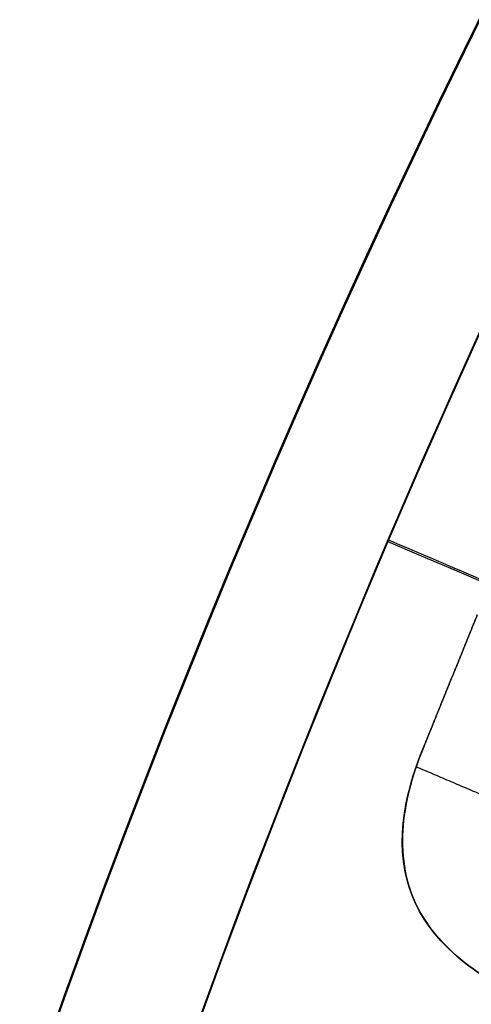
# Model space of a CAD drawing. Header units: millimetres. Extents: x -34.2 to 34.2, y -30.9 to 31.1.
# Tile 27 of 77: x -16.8 to -15.9, y 6.1 to 8. Entities that reach past the tile are written whole.
import ezdxf

# ---------------------------------------------------------------- set-up
doc = ezdxf.new("R2010")
doc.units = ezdxf.units.MM
for name, color, linetype, true_color in [('COTAS', 252, 'Continuous', 0x696969), ('IGES level 1', 7, 'Continuous', 0xe5eaed), ('IGES level 14', 7, 'Continuous', 0xffffff), ('IGES level 3', 7, 'Continuous', 0xe5eaed), ('IGES level 5', 7, 'Continuous', 0xe5eaed), ('IGES level 8', 7, 'Continuous', 0xcad1ee)]:
    doc.layers.add(name, color=color, linetype=linetype, true_color=true_color)

# ---------------------------------------------------------------- blocks, each defined once
blk = doc.blocks.new('Kivi_7w')
at = {"layer": 'IGES level 1', "extrusion": (0, 0, -1)}
for centre, radius, start, end in [((-7.99360577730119e-15, 1.77635683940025e-15, 1.399999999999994), 31, 269.9999999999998, 90.00000000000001), ((-7.573064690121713e-29, 2.831068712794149e-15, 0.8499999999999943), 31, 270.0000000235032, 89.99999998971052), ((-7.573064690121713e-29, 2.831068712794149e-15, 0.1500000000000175), 30.85, 270.0000000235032, 89.99999998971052), ((-7.573064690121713e-29, 1.77635683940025e-15), 30.7, 270, 90), ((-7.573064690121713e-29, 2.831068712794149e-15), 25.75, 270, 89.99999999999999), ((-7.573064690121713e-29, 2.831068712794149e-15), 24.25, 270, 89.99999999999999), ((-7.573064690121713e-29, 2.831068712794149e-15, 0.8500000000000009), 23.5, 270.0000000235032, 89.99999998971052)]:
    blk.add_arc(centre, radius, start, end, dxfattribs=at)
at = {"layer": 'IGES level 1'}
for centre, radius, start, end in [((9.992007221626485e-15, 1.77635683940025e-15, -0.2999999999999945), 31, 89.99999999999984, 270), ((7.573064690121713e-29, 2.831068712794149e-15, -1.549999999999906), 30.85, 90.00000002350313, 269.9999999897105), ((7.573064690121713e-29, 1.77635683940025e-15, -1.700000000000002), 30.7, 90.00000000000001, 270), ((7.573064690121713e-29, 1.77635683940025e-15), 25.75, 90.00000000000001, 270), ((7.587855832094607e-29, 1.77635683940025e-15), 24.25, 90.00000000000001, 270), ((6.310887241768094e-29, -1.77635683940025e-15), 23.5, 89.99999999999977, 270), ((7.573064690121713e-29, 1.77635683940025e-15, -1.700000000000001), 23.5, 90.00000000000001, 270)]:
    blk.add_arc(centre, radius, start, end, dxfattribs=at)
at = {"layer": 'IGES level 14', "extrusion": (-9.205336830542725e-34, -0.002279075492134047, -0.9999974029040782)}
blk.add_arc((-7.562773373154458e-29, -0.009800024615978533, -4.67721718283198), 16.5, 270, 90, dxfattribs=at)
at = {"layer": 'IGES level 14', "extrusion": (0, 0.002279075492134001, 0.9999974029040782)}
blk.add_arc((7.573064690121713e-29, -0.009800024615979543, 3.17721718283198), 16.5, 90.00000002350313, 269.9999999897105, dxfattribs=at)
at = {"layer": 'IGES level 14', "extrusion": (1.833778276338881e-35, 0.00227907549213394, 0.9999974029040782)}
blk.add_arc((7.544134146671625e-29, -0.009800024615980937, 1.67721718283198), 16.5, 90.00000000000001, 270, dxfattribs=at)
at = {"layer": 'IGES level 14', "extrusion": (1.833772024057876e-35, 0.00227907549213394, 0.9999974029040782)}
blk.add_arc((7.533618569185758e-29, -0.009800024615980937, 1.67721718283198), 16.5, 90.00000000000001, 270, dxfattribs=at)
at = {"layer": 'IGES level 3', "extrusion": (1.101692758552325e-33, -0.002279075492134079, -0.9999974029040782)}
blk.add_arc((-7.628874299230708e-29, -0.009800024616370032, -14.299988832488), 22.5, 270, 90, dxfattribs=at)
at = {"layer": 'IGES level 3', "extrusion": (0, -0.002279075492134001, -0.9999974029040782)}
for centre, radius in [((-7.573064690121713e-29, -0.00980002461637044, -6.299988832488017), 22.49999999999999), ((-7.573064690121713e-29, -0.00980002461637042, -10.299988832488), 20.99999999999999), ((-7.573064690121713e-29, -0.009800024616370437, 0.4500111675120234), 18.625), ((-7.573064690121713e-29, -0.009800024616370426, -5.299988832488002), 17.74999999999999)]:
    blk.add_arc(centre, radius, 270.0000000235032, 89.99999998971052, dxfattribs=at)
at = {"layer": 'IGES level 3', "extrusion": (8.609319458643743e-34, 0.002279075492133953, 0.9999974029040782)}
blk.add_arc((7.53376800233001e-29, -0.009800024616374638, -1.700011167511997), 22.5, 90.00000000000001, 270, dxfattribs=at)
at = {"layer": 'IGES level 3', "extrusion": (1.835710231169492e-35, -0.002279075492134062, -0.9999974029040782)}
blk.add_arc((-7.573061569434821e-29, -0.009800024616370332, 1.700011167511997), 22.5, 270, 89.99999999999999, dxfattribs=at)
at = {"layer": 'IGES level 3', "extrusion": (1.005376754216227e-33, 0.002279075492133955, 0.9999974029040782)}
blk.add_arc((7.563374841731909e-29, -0.009800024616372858, -1.700011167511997), 21.5, 90.00000000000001, 270, dxfattribs=at)
at = {"layer": 'IGES level 3', "extrusion": (-5.205727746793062e-33, -0.002279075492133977, -0.9999974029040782)}
blk.add_arc((-7.585342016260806e-29, -0.009800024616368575, -14.299988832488), 21, 270, 90, dxfattribs=at)
at = {"layer": 'IGES level 3', "extrusion": (2.329453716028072e-33, 0.002279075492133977, 0.9999974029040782)}
blk.add_arc((7.57652751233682e-29, -0.009800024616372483, 6.299988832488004), 21, 90.00000000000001, 270, dxfattribs=at)
at = {"layer": 'IGES level 3', "extrusion": (1.83376577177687e-35, 0.002279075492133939, 0.9999974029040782)}
blk.add_arc((7.573053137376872e-29, -0.00980002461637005, 6.299988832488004), 17.75, 90, 270, dxfattribs=at)
at = {"layer": 'IGES level 3', "extrusion": (-1.835350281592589e-33, -0.002279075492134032, -0.9999974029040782)}
blk.add_arc((-7.586699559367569e-29, -0.009800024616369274, -6.299988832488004), 17.75, 270, 90, dxfattribs=at)
at = {"layer": 'IGES level 3', "extrusion": (-4.149966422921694e-34, 0.002279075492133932, 0.9999974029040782)}
blk.add_arc((7.541195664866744e-29, -0.009800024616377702, 4.299988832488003), 17.75, 90.00000000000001, 270, dxfattribs=at)
at = {"layer": 'IGES level 3', "extrusion": (2.570194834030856e-33, 0.00227907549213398, 0.9999974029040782)}
blk.add_arc((7.572730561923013e-29, -0.00980002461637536, 1.299988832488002), 16.75, 89.99999999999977, 270, dxfattribs=at)
at = {"layer": 'IGES level 3', "extrusion": (-1.714979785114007e-33, -0.002279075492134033, -0.9999974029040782)}
blk.add_arc((-7.557536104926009e-29, -0.009800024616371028, -4.299988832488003), 16.75, 270, 90, dxfattribs=at)
at = {"layer": 'IGES level 3', "extrusion": (0, -0.002279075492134, -0.9999974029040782)}
blk.add_arc((-7.573064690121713e-29, -0.009800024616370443, -2.799988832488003), 16.74999999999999, 270.0000000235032, 89.99999998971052, dxfattribs=at)
at = {"layer": 'IGES level 3', "extrusion": (2.353528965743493e-33, 0.002279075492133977, 0.9999974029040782)}
blk.add_arc((7.888420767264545e-29, -0.009800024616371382, 0.7999888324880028), 15.75, 89.99999999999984, 270, dxfattribs=at)
at = {"layer": 'IGES level 5', "extrusion": (-3.67087160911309e-16, 0.002279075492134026, 0.9999974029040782)}
blk.add_arc((1.020545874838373e-14, -0.009800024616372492, 27.79998883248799), 25, 90.03400423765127, 270.0340042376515, dxfattribs=at)
at = {"layer": 'IGES level 5', "extrusion": (0, -0.002279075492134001, -0.9999974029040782)}
for centre, radius in [((-7.573064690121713e-29, -0.009800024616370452, -21.299988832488), 25), ((-7.573064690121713e-29, -0.009800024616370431, -28.04998883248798), 24.75), ((-7.573064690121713e-29, -0.009800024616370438, -12.299988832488), 21.5), ((-7.573064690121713e-29, -0.009800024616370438, -15.899988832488), 20)]:
    blk.add_arc(centre, radius, 269.9659957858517, 89.96599575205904, dxfattribs=at)
at = {"layer": 'IGES level 5', "extrusion": (3.670884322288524e-16, -0.002279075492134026, -0.9999974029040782)}
blk.add_arc((-5.430291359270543e-15, -0.009800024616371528, -14.799988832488), 25, 269.9659957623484, 89.96599576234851, dxfattribs=at)
at = {"layer": 'IGES level 5', "extrusion": (0, 0.002279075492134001, 0.9999974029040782)}
blk.add_arc((7.573064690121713e-29, -0.009800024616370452, 14.54998883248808), 24.75000000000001, 90.03400426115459, 270.034004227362, dxfattribs=at)
at = {"layer": 'IGES level 5', "extrusion": (3.6706471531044e-16, -0.002279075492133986, -0.9999974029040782)}
blk.add_arc((-1.039887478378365e-14, -0.009800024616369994, -28.299988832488), 24.5, 269.9659957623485, 89.96599576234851, dxfattribs=at)
at = {"layer": 'IGES level 5', "extrusion": (-3.670653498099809e-16, 0.002279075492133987, 0.9999974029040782)}
blk.add_arc((5.244170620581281e-15, -0.00980002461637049, 14.299988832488), 24.5, 90.03400423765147, 270.0340042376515, dxfattribs=at)
at = {"layer": 'IGES level 5', "extrusion": (3.670926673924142e-16, -0.002279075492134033, -0.9999974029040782)}
blk.add_arc((-5.247873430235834e-15, -0.009800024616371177, -14.299988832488), 21.5, 269.9659957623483, 89.96599576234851, dxfattribs=at)
at = {"layer": 'IGES level 5', "extrusion": (-3.670433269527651e-16, 0.002279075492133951, 0.9999974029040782)}
blk.add_arc((3.780532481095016e-15, -0.00980002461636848, 10.299988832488), 21.5, 90.03400423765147, 270.0340042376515, dxfattribs=at)
at = {"layer": 'IGES level 5', "extrusion": (-3.670335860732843e-16, 0.002279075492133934, 0.9999974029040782)}
blk.add_arc((3.780450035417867e-15, -0.009800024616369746, 10.299988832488), 21.5, 90.03400423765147, 270.0340042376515, dxfattribs=at)
at = {"layer": 'IGES level 5', "extrusion": (3.671096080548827e-16, -0.002279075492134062, -0.9999974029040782)}
blk.add_arc((-7.894942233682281e-15, -0.00980002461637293, -21.499988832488), 20, 269.9659957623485, 89.96599576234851, dxfattribs=at)
at = {"layer": 'IGES level 5', "extrusion": (-3.670564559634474e-16, 0.002279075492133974, 0.9999974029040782)}
blk.add_arc((3.786930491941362e-15, -0.009800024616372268, 10.299988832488), 20, 90.03400423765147, 270.0340042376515, dxfattribs=at)
at = {"layer": 'IGES level 5', "extrusion": (3.671066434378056e-16, -0.002279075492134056, -0.9999974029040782)}
blk.add_arc((-3.781202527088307e-15, -0.009800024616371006, -10.299988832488), 20, 269.9659957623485, 89.96599576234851, dxfattribs=at)
at = {"layer": 'IGES level 8', "extrusion": (0, -0.002279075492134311, -0.9999974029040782)}
blk.add_arc((-7.573064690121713e-29, -0.009800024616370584, -5.199988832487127), 17.5, 293.0969845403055, 113.0969845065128, dxfattribs=at)
at = {"layer": 'IGES level 8', "extrusion": (5.852610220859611e-15, 0.002279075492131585, 0.9999974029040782)}
blk.add_arc((-2.797333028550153e-14, -0.0098000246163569, 4.449988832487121), 17.5, 66.90301548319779, 246.9030154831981, dxfattribs=at)
at = {"layer": 'IGES level 8', "extrusion": (-9.461747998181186e-15, 0.002279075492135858, 0.9999974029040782)}
blk.add_arc((6.551224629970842e-10, -0.009800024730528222, 5.849988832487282), 17.50000000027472, 143.6900351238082, 170.1159958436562, dxfattribs=at)
at = {"layer": 'IGES level 8'}
for points in [[(-14.62549010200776, 6.240906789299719, 5.83578049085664), (-16.09723753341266, 6.868567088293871, 5.834350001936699)], [(-16.09723752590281, 6.865376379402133, 4.434353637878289), (16.09723752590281, -6.864692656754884, 4.465645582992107)], [(-15.92825448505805, 6.726743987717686, 5.934673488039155), (-16.02964983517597, 6.477000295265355, 5.935242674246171)], [(-15.92825448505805, 6.72663003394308, 5.884673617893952), (-16.02964983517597, 6.476886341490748, 5.885242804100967)], [(-16.02964983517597, 6.476772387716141, 5.835242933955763), (-15.92825448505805, 6.726516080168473, 5.834673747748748)], [(-15.97895216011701, 6.601644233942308, 5.834958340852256), (-15.97895216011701, 6.601872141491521, 5.934958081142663)], [(-16.02964983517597, 6.477000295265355, 5.935242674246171), (-16.02964983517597, 6.476772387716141, 5.835242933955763)], [(-15.91957814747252, 6.386116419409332, 5.935449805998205), (-16.04396303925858, 6.439163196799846, 5.935328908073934)], [(-16.06860048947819, 6.328149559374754, 5.835581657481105), (-16.06860048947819, 6.328377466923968, 5.935581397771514)], [(-16.0437907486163, 6.178263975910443, 5.835923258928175), (-16.0437907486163, 6.178491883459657, 5.935922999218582)], [(-15.94411857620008, 6.062616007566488, 5.836186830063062), (-15.94411857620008, 6.062843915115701, 5.93618657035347)]]:
    blk.add_open_spline(points, degree=1, dxfattribs=at)
for points, knots in [([(-15.30997014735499, 6.175989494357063, 5.835928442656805), (-15.40139276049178, 5.949797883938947, 5.836443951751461), (-15.5717041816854, 5.886193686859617, 5.836588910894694), (-16.04578607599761, 6.087637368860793, 5.836129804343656), (-16.12775205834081, 6.238964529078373, 5.835784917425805), (-16.02964983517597, 6.476772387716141, 5.835242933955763)], [3, 3, 3, 3, 3.5, 3.5, 4, 4, 4, 4]), ([(-15.30997014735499, 6.176217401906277, 5.935928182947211), (-15.32928391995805, 6.128432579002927, 5.936037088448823), (-15.35076325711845, 6.081113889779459, 5.936144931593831), (-15.41786814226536, 6.00230090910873, 5.936324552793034), (-15.46218592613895, 5.972926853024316, 5.936391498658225), (-15.55882598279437, 5.939532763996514, 5.93646760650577), (-15.61189718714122, 5.936904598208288, 5.936473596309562), (-15.71422046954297, 5.951472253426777, 5.936440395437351), (-15.76276429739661, 5.967486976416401, 5.93640389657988), (-15.85733451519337, 6.007912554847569, 5.936311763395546), (-15.90291484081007, 6.031813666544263, 5.936257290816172), (-15.98532231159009, 6.093874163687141, 5.936115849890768), (-16.02159828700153, 6.132570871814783, 5.936027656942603), (-16.06598321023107, 6.22441289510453, 5.935818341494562), (-16.07313259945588, 6.277107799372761, 5.935698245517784), (-16.06406837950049, 6.379647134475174, 5.935464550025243), (-16.04932291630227, 6.429311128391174, 5.935351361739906), (-16.02964983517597, 6.477000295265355, 5.935242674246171)], [-1, -1, -1, -1, -0.875, -0.875, -0.75, -0.75, -0.625, -0.625, -0.5, -0.5, -0.375, -0.375, -0.25, -0.25, -0.125, -0.125, 0, 0, 0, 0]), ([(-16.02964983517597, 6.476886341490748, 5.885242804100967), (-16.04932291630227, 6.429197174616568, 5.885351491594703), (-16.06406837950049, 6.379533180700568, 5.885464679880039), (-16.07313259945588, 6.276993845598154, 5.88569837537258), (-16.06598321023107, 6.224298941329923, 5.885818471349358), (-16.02159828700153, 6.132456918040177, 5.886027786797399), (-15.98532231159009, 6.093760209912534, 5.886115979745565), (-15.90291484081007, 6.031699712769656, 5.886257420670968), (-15.85733451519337, 6.007798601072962, 5.886311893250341), (-15.76276429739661, 5.967373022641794, 5.886404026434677), (-15.71422046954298, 5.951358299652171, 5.886440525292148), (-15.61189718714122, 5.936790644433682, 5.886473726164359), (-15.55882598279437, 5.939418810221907, 5.886467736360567), (-15.46218592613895, 5.97281289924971, 5.886391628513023), (-15.41786814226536, 6.002186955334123, 5.886324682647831), (-15.35076325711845, 6.080999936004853, 5.886145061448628), (-15.32928391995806, 6.12831862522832, 5.88603721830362), (-15.30997014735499, 6.17610344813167, 5.885928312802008)], [0, 0, 0, 0, 0.125, 0.125, 0.25, 0.25, 0.375, 0.375, 0.5, 0.5, 0.625, 0.625, 0.75, 0.75, 0.875, 0.875, 1, 1, 1, 1]), ([(-16.02964983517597, 6.476772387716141, 5.835242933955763), (-16.04932291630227, 6.429083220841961, 5.835351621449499), (-16.06406837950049, 6.379419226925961, 5.835464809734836), (-16.07313259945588, 6.276879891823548, 5.835698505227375), (-16.06598321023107, 6.224184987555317, 5.835818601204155), (-16.02159828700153, 6.13234296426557, 5.836027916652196), (-15.98532231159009, 6.093646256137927, 5.836116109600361), (-15.90291484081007, 6.03158575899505, 5.836257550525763), (-15.85733451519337, 6.007684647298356, 5.836312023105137), (-15.76276429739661, 5.967259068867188, 5.836404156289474), (-15.71422046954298, 5.951244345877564, 5.836440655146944), (-15.61189718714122, 5.936676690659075, 5.836473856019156), (-15.55882598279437, 5.939304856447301, 5.836467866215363), (-15.46218592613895, 5.972698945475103, 5.836391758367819), (-15.41786814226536, 6.002073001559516, 5.836324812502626), (-15.35076325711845, 6.080885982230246, 5.836145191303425), (-15.32928391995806, 6.128204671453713, 5.836037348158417), (-15.30997014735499, 6.175989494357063, 5.835928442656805)], [0, 0, 0, 0, 0.125, 0.125, 0.25, 0.25, 0.375, 0.375, 0.5, 0.5, 0.625, 0.625, 0.75, 0.75, 0.875, 0.875, 1, 1, 1, 1])]:
    blk.add_open_spline(points, degree=3, knots=knots, dxfattribs=at)

msp = doc.modelspace()

# ---------------------------------------------------------------- block references
at = {"layer": 'COTAS'}
msp.add_blockref('Kivi_7w', (-7.573064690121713e-29, 0.136188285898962, 2.023586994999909), dxfattribs=at)

doc.saveas('drawing.dxf')
